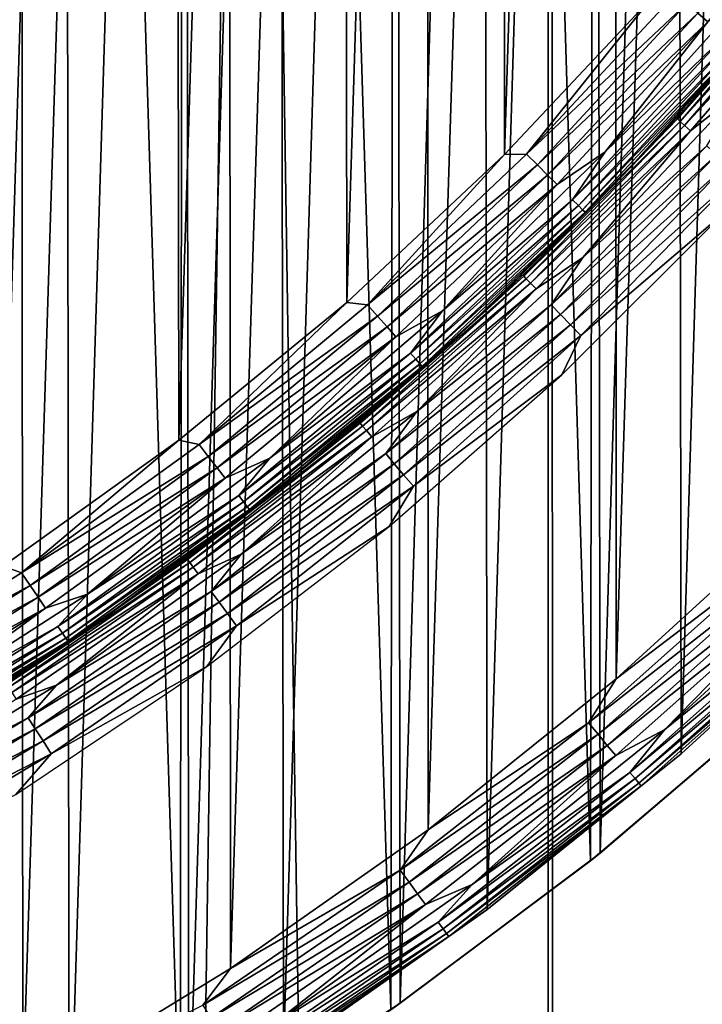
# Model space of a CAD drawing. Header units: millimetres. Extents: x -400 to 400, y -400 to 400.
# Tile 39 of 95: x 38 to 52, y -65 to -45. Entities that reach past the tile are written whole.
import ezdxf

# ---------------------------------------------------------------- set-up
doc = ezdxf.new("R2010")
doc.units = ezdxf.units.MM
doc.header["$LTSCALE"] = 52.148148
for name, color, linetype in [('1', 7, 'CONTINUOUS'), ('13', 7, 'CONTINUOUS'), ('2', 7, 'CONTINUOUS'), ('21', 7, 'CONTINUOUS'), ('22', 7, 'CONTINUOUS'), ('28', 7, 'CONTINUOUS'), ('29', 7, 'CONTINUOUS'), ('30', 7, 'CONTINUOUS'), ('33', 7, 'CONTINUOUS'), ('36', 7, 'CONTINUOUS'), ('37', 7, 'CONTINUOUS'), ('38', 7, 'CONTINUOUS'), ('41', 7, 'CONTINUOUS'), ('42', 7, 'CONTINUOUS'), ('44', 7, 'CONTINUOUS'), ('45', 7, 'CONTINUOUS')]:
    doc.layers.add(name, color=color, linetype=linetype)

msp = doc.modelspace()

# ---------------------------------------------------------------- linework, layer by layer
at = {"layer": '1', "color": 253, "linetype": 'Continuous', "true_color": 0x9ca8ab}
for points in [[(48.38, -397.062, -1.172), (36.36, 398.344, -0.661), (36.325, -398.345, -0.66), (48.38, -397.062, -1.172)], [(48.432, 397.058, -1.173), (36.36, 398.344, -0.661), (48.38, -397.062, -1.172), (48.432, 397.058, -1.173)], [(60.4, -395.413, -1.827), (48.432, 397.058, -1.173), (48.38, -397.062, -1.172), (60.4, -395.413, -1.827)], [(60.475, 395.404, -1.83), (48.432, 397.058, -1.173), (60.4, -395.413, -1.827), (60.475, 395.404, -1.83)]]:
    msp.add_3dface(points, dxfattribs=at)
at = {"layer": '13', "color": 253, "linetype": 'Continuous', "true_color": 0x9ca8ab}
for points in [[(49.451, -61.61, 470.543), (53.287, -58.323, 470.543), (53.094, -58.499, 472.043), (49.451, -61.61, 470.543)], [(49.258, -61.764, 472.043), (49.451, -61.61, 470.543), (53.094, -58.499, 472.043), (49.258, -61.764, 472.043)], [(45.226, -64.77, 472.043), (45.413, -64.639, 470.543), (49.258, -61.764, 472.043), (45.226, -64.77, 472.043)], [(45.413, -64.639, 470.543), (49.451, -61.61, 470.543), (49.258, -61.764, 472.043), (45.413, -64.639, 470.543)], [(41.149, -67.431, 470.543), (45.413, -64.639, 470.543), (45.226, -64.77, 472.043), (41.149, -67.431, 470.543)]]:
    msp.add_3dface(points, dxfattribs=at)
at = {"layer": '2', "color": 253, "linetype": 'Continuous', "true_color": 0x9ca8ab}
for points in [[(48.389, 397.051, -2.673), (36.508, -398.33, -2.168), (36.322, 398.343, -2.16), (48.389, 397.051, -2.673)], [(48.562, -397.037, -2.682), (36.508, -398.33, -2.168), (48.389, 397.051, -2.673), (48.562, -397.037, -2.682)], [(60.423, 395.391, -3.329), (48.562, -397.037, -2.682), (48.389, 397.051, -2.673), (60.423, 395.391, -3.329)], [(60.555, -395.378, -3.339), (48.562, -397.037, -2.682), (60.423, 395.391, -3.329), (60.555, -395.378, -3.339)]]:
    msp.add_3dface(points, dxfattribs=at)
at = {"layer": '21', "color": 253, "linetype": 'Continuous', "true_color": 0x9ca8ab}
for points in [[(36.55, -70.035, 472.043), (40.973, -67.538, 472.043), (36.709, 69.951, 472.043), (36.55, -70.035, 472.043)], [(40.973, -67.538, 472.043), (41.149, 67.431, 472.043), (36.709, 69.951, 472.043), (40.973, -67.538, 472.043)], [(40.973, -67.538, 472.043), (45.226, -64.77, 472.043), (41.149, 67.431, 472.043), (40.973, -67.538, 472.043)], [(45.226, -64.77, 472.043), (45.413, 64.639, 472.043), (41.149, 67.431, 472.043), (45.226, -64.77, 472.043)], [(45.226, -64.77, 472.043), (49.258, -61.764, 472.043), (45.413, 64.639, 472.043), (45.226, -64.77, 472.043)], [(49.258, -61.764, 472.043), (49.451, 61.61, 472.043), (45.413, 64.639, 472.043), (49.258, -61.764, 472.043)], [(49.258, -61.764, 472.043), (53.094, -58.499, 472.043), (49.451, 61.61, 472.043), (49.258, -61.764, 472.043)], [(53.094, -58.499, 472.043), (53.287, 58.323, 472.043), (49.451, 61.61, 472.043), (53.094, -58.499, 472.043)]]:
    msp.add_3dface(points, dxfattribs=at)
at = {"layer": '22', "color": 253, "linetype": 'Continuous', "true_color": 0x9ca8ab}
for points in [[(36.55, 70.035, 470.543), (40.973, 67.538, 470.543), (36.709, -69.951, 470.543), (36.55, 70.035, 470.543)], [(40.973, 67.538, 470.543), (41.149, -67.431, 470.543), (36.709, -69.951, 470.543), (40.973, 67.538, 470.543)], [(40.973, 67.538, 470.543), (45.226, 64.77, 470.543), (41.149, -67.431, 470.543), (40.973, 67.538, 470.543)], [(45.226, 64.77, 470.543), (45.413, -64.639, 470.543), (41.149, -67.431, 470.543), (45.226, 64.77, 470.543)], [(45.226, 64.77, 470.543), (49.258, 61.764, 470.543), (45.413, -64.639, 470.543), (45.226, 64.77, 470.543)], [(49.258, 61.764, 470.543), (49.451, -61.61, 470.543), (45.413, -64.639, 470.543), (49.258, 61.764, 470.543)], [(49.258, 61.764, 470.543), (53.094, 58.499, 470.543), (49.451, -61.61, 470.543), (49.258, 61.764, 470.543)], [(53.094, 58.499, 470.543), (53.287, -58.323, 470.543), (49.451, -61.61, 470.543), (53.094, 58.499, 470.543)]]:
    msp.add_3dface(points, dxfattribs=at)
at = {"layer": '28', "color": 253, "linetype": 'Continuous', "true_color": 0x9ca8ab}
for points in [[(49.915, -47.929, 507.043), (52.783, -44.751, 498.043), (53, -44.493, 507.043), (49.915, -47.929, 507.043)], [(51.261, -46.487, 498.043), (52.783, -44.751, 498.043), (49.915, -47.929, 507.043), (51.261, -46.487, 498.043)], [(49.681, -48.171, 498.043), (51.261, -46.487, 498.043), (49.915, -47.929, 507.043), (49.681, -48.171, 498.043)], [(46.607, -51.151, 507.043), (49.681, -48.171, 498.043), (49.915, -47.929, 507.043), (46.607, -51.151, 507.043)], [(48.046, -49.801, 498.043), (49.681, -48.171, 498.043), (46.607, -51.151, 507.043), (48.046, -49.801, 498.043)], [(46.358, -51.377, 498.043), (48.046, -49.801, 498.043), (46.607, -51.151, 507.043), (46.358, -51.377, 498.043)], [(43.092, -54.145, 507.043), (46.358, -51.377, 498.043), (46.607, -51.151, 507.043), (43.092, -54.145, 507.043)], [(44.618, -52.895, 498.043), (46.358, -51.377, 498.043), (43.092, -54.145, 507.043), (44.618, -52.895, 498.043)], [(42.829, -54.354, 498.043), (44.618, -52.895, 498.043), (43.092, -54.145, 507.043), (42.829, -54.354, 498.043)], [(39.385, -56.899, 507.043), (42.829, -54.354, 498.043), (43.092, -54.145, 507.043), (39.385, -56.899, 507.043)], [(40.992, -55.752, 498.043), (42.829, -54.354, 498.043), (39.385, -56.899, 507.043), (40.992, -55.752, 498.043)], [(39.109, -57.089, 498.043), (40.992, -55.752, 498.043), (39.385, -56.899, 507.043), (39.109, -57.089, 498.043)], [(35.503, -59.399, 507.043), (39.109, -57.089, 498.043), (39.385, -56.899, 507.043), (35.503, -59.399, 507.043)], [(37.183, -58.362, 498.043), (39.109, -57.089, 498.043), (35.503, -59.399, 507.043), (37.183, -58.362, 498.043)]]:
    msp.add_3dface(points, dxfattribs=at)
at = {"layer": '29', "color": 253, "linetype": 'Continuous', "true_color": 0x9ca8ab}
for points in [[(49.55, -47.462, 508.457), (51.957, -45.125, 508.219), (52.61, -44.047, 508.457), (49.55, -47.462, 508.457)], [(49.915, -47.929, 507.043), (53, -44.493, 507.043), (52.228, -45.36, 507.356), (49.915, -47.929, 507.043)], [(48.895, -48.427, 508.219), (52.081, -45.233, 507.951), (51.957, -45.125, 508.219), (48.895, -48.427, 508.219)], [(48.895, -48.427, 508.219), (51.957, -45.125, 508.219), (49.55, -47.462, 508.457), (48.895, -48.427, 508.219)], [(49.011, -48.542, 507.951), (52.081, -45.233, 507.951), (48.895, -48.427, 508.219), (49.011, -48.542, 507.951)], [(49.011, -48.542, 507.951), (52.172, -45.312, 507.661), (52.081, -45.233, 507.951), (49.011, -48.542, 507.951)], [(49.097, -48.627, 507.661), (52.172, -45.312, 507.661), (49.011, -48.542, 507.951), (49.097, -48.627, 507.661)], [(49.097, -48.627, 507.661), (52.228, -45.36, 507.356), (52.172, -45.312, 507.661), (49.097, -48.627, 507.661)], [(49.149, -48.679, 507.356), (52.228, -45.36, 507.356), (49.097, -48.627, 507.661), (49.149, -48.679, 507.356)], [(49.149, -48.679, 507.356), (49.915, -47.929, 507.043), (52.228, -45.36, 507.356), (49.149, -48.679, 507.356)], [(46.27, -50.666, 508.457), (48.895, -48.427, 508.219), (49.55, -47.462, 508.457), (46.27, -50.666, 508.457)], [(46.607, -51.151, 507.043), (49.915, -47.929, 507.043), (49.149, -48.679, 507.356), (46.607, -51.151, 507.043)], [(45.623, -51.521, 508.219), (49.011, -48.542, 507.951), (48.895, -48.427, 508.219), (45.623, -51.521, 508.219)], [(45.623, -51.521, 508.219), (48.895, -48.427, 508.219), (46.27, -50.666, 508.457), (45.623, -51.521, 508.219)], [(45.732, -51.644, 507.951), (49.011, -48.542, 507.951), (45.623, -51.521, 508.219), (45.732, -51.644, 507.951)], [(45.732, -51.644, 507.951), (49.097, -48.627, 507.661), (49.011, -48.542, 507.951), (45.732, -51.644, 507.951)], [(45.811, -51.734, 507.661), (49.097, -48.627, 507.661), (45.732, -51.644, 507.951), (45.811, -51.734, 507.661)], [(45.811, -51.734, 507.661), (49.149, -48.679, 507.356), (49.097, -48.627, 507.661), (45.811, -51.734, 507.661)], [(45.86, -51.789, 507.356), (49.149, -48.679, 507.356), (45.811, -51.734, 507.661), (45.86, -51.789, 507.356)], [(45.86, -51.789, 507.356), (46.607, -51.151, 507.043), (49.149, -48.679, 507.356), (45.86, -51.789, 507.356)], [(42.782, -53.643, 508.457), (45.623, -51.521, 508.219), (46.27, -50.666, 508.457), (42.782, -53.643, 508.457)], [(43.092, -54.145, 507.043), (46.607, -51.151, 507.043), (45.86, -51.789, 507.356), (43.092, -54.145, 507.043)], [(42.156, -54.394, 508.219), (45.732, -51.644, 507.951), (45.623, -51.521, 508.219), (42.156, -54.394, 508.219)], [(42.156, -54.394, 508.219), (45.623, -51.521, 508.219), (42.782, -53.643, 508.457), (42.156, -54.394, 508.219)], [(42.256, -54.524, 507.951), (45.732, -51.644, 507.951), (42.156, -54.394, 508.219), (42.256, -54.524, 507.951)], [(42.256, -54.524, 507.951), (45.811, -51.734, 507.661), (45.732, -51.644, 507.951), (42.256, -54.524, 507.951)], [(42.33, -54.619, 507.661), (45.811, -51.734, 507.661), (42.256, -54.524, 507.951), (42.33, -54.619, 507.661)], [(42.33, -54.619, 507.661), (45.86, -51.789, 507.356), (45.811, -51.734, 507.661), (42.33, -54.619, 507.661)], [(42.375, -54.677, 507.356), (45.86, -51.789, 507.356), (42.33, -54.619, 507.661), (42.375, -54.677, 507.356)], [(42.375, -54.677, 507.356), (43.092, -54.145, 507.043), (45.86, -51.789, 507.356), (42.375, -54.677, 507.356)], [(39.104, -56.381, 508.457), (42.156, -54.394, 508.219), (42.782, -53.643, 508.457), (39.104, -56.381, 508.457)], [(39.385, -56.899, 507.043), (43.092, -54.145, 507.043), (42.375, -54.677, 507.356), (39.385, -56.899, 507.043)], [(38.508, -57.035, 508.219), (42.256, -54.524, 507.951), (42.156, -54.394, 508.219), (38.508, -57.035, 508.219)], [(38.508, -57.035, 508.219), (42.156, -54.394, 508.219), (39.104, -56.381, 508.457), (38.508, -57.035, 508.219)], [(38.6, -57.171, 507.951), (42.256, -54.524, 507.951), (38.508, -57.035, 508.219), (38.6, -57.171, 507.951)], [(38.6, -57.171, 507.951), (42.33, -54.619, 507.661), (42.256, -54.524, 507.951), (38.6, -57.171, 507.951)], [(38.667, -57.271, 507.661), (42.33, -54.619, 507.661), (38.6, -57.171, 507.951), (38.667, -57.271, 507.661)], [(38.667, -57.271, 507.661), (42.375, -54.677, 507.356), (42.33, -54.619, 507.661), (38.667, -57.271, 507.661)], [(38.708, -57.332, 507.356), (42.375, -54.677, 507.356), (38.667, -57.271, 507.661), (38.708, -57.332, 507.356)], [(38.708, -57.332, 507.356), (39.385, -56.899, 507.043), (42.375, -54.677, 507.356), (38.708, -57.332, 507.356)], [(35.25, -58.867, 508.457), (38.508, -57.035, 508.219), (39.104, -56.381, 508.457), (35.25, -58.867, 508.457)], [(35.503, -59.399, 507.043), (39.385, -56.899, 507.043), (38.708, -57.332, 507.356), (35.503, -59.399, 507.043)], [(34.695, -59.432, 508.219), (38.6, -57.171, 507.951), (38.508, -57.035, 508.219), (34.695, -59.432, 508.219)], [(34.695, -59.432, 508.219), (38.508, -57.035, 508.219), (35.25, -58.867, 508.457), (34.695, -59.432, 508.219)], [(34.778, -59.573, 507.951), (38.6, -57.171, 507.951), (34.695, -59.432, 508.219), (34.778, -59.573, 507.951)], [(34.778, -59.573, 507.951), (38.667, -57.271, 507.661), (38.6, -57.171, 507.951), (34.778, -59.573, 507.951)], [(34.838, -59.677, 507.661), (38.667, -57.271, 507.661), (34.778, -59.573, 507.951), (34.838, -59.677, 507.661)], [(34.838, -59.677, 507.661), (38.708, -57.332, 507.356), (38.667, -57.271, 507.661), (34.838, -59.677, 507.661)], [(34.875, -59.741, 507.356), (38.708, -57.332, 507.356), (34.838, -59.677, 507.661), (34.875, -59.741, 507.356)], [(34.875, -59.741, 507.356), (35.503, -59.399, 507.043), (38.708, -57.332, 507.356), (34.875, -59.741, 507.356)]]:
    msp.add_3dface(points, dxfattribs=at)
at = {"layer": '30', "color": 253, "linetype": 'Continuous', "true_color": 0x9ca8ab}
for points in [[(51.624, -44.835, 508.661), (54.446, -41.363, 508.661), (51.421, -44.66, 508.825), (51.624, -44.835, 508.661)], [(49.55, -47.462, 508.457), (52.61, -44.047, 508.457), (51.624, -44.835, 508.661), (49.55, -47.462, 508.457)], [(50.972, -44.269, 509.018), (50.498, -44.336, 509.043), (47.967, -47.508, 509.018), (50.972, -44.269, 509.018)], [(50.972, -44.269, 509.018), (47.967, -47.508, 509.018), (51.202, -44.469, 508.945), (50.972, -44.269, 509.018)], [(50.498, -44.336, 509.043), (47.52, -47.515, 509.043), (47.967, -47.508, 509.018), (50.498, -44.336, 509.043)], [(47.967, -47.508, 509.018), (48.184, -47.723, 508.945), (51.202, -44.469, 508.945), (47.967, -47.508, 509.018)], [(48.184, -47.723, 508.945), (51.421, -44.66, 508.825), (51.202, -44.469, 508.945), (48.184, -47.723, 508.945)], [(48.39, -47.927, 508.825), (51.421, -44.66, 508.825), (48.184, -47.723, 508.945), (48.39, -47.927, 508.825)], [(48.39, -47.927, 508.825), (51.624, -44.835, 508.661), (51.421, -44.66, 508.825), (48.39, -47.927, 508.825)], [(48.581, -48.116, 508.661), (51.624, -44.835, 508.661), (48.39, -47.927, 508.825), (48.581, -48.116, 508.661)], [(48.581, -48.116, 508.661), (49.55, -47.462, 508.457), (51.624, -44.835, 508.661), (48.581, -48.116, 508.661)], [(46.27, -50.666, 508.457), (49.55, -47.462, 508.457), (48.581, -48.116, 508.661), (46.27, -50.666, 508.457)], [(47.52, -47.515, 509.043), (44.336, -50.496, 509.043), (44.757, -50.544, 509.018), (47.52, -47.515, 509.043)], [(47.967, -47.508, 509.018), (47.52, -47.515, 509.043), (44.757, -50.544, 509.018), (47.967, -47.508, 509.018)], [(47.967, -47.508, 509.018), (44.757, -50.544, 509.018), (48.184, -47.723, 508.945), (47.967, -47.508, 509.018)], [(44.757, -50.544, 509.018), (44.96, -50.772, 508.945), (48.184, -47.723, 508.945), (44.757, -50.544, 509.018)], [(44.96, -50.772, 508.945), (48.39, -47.927, 508.825), (48.184, -47.723, 508.945), (44.96, -50.772, 508.945)], [(45.152, -50.99, 508.825), (48.39, -47.927, 508.825), (44.96, -50.772, 508.945), (45.152, -50.99, 508.825)], [(45.152, -50.99, 508.825), (48.581, -48.116, 508.661), (48.39, -47.927, 508.825), (45.152, -50.99, 508.825)], [(45.33, -51.19, 508.661), (48.581, -48.116, 508.661), (45.152, -50.99, 508.825), (45.33, -51.19, 508.661)], [(45.33, -51.19, 508.661), (46.27, -50.666, 508.457), (48.581, -48.116, 508.661), (45.33, -51.19, 508.661)], [(44.336, -50.496, 509.043), (40.951, -53.276, 509.043), (41.356, -53.363, 509.018), (44.336, -50.496, 509.043)], [(44.757, -50.544, 509.018), (44.336, -50.496, 509.043), (41.356, -53.363, 509.018), (44.757, -50.544, 509.018)], [(44.757, -50.544, 509.018), (41.356, -53.363, 509.018), (44.96, -50.772, 508.945), (44.757, -50.544, 509.018)], [(41.356, -53.363, 509.018), (41.543, -53.604, 508.945), (44.96, -50.772, 508.945), (41.356, -53.363, 509.018)], [(41.543, -53.604, 508.945), (45.152, -50.99, 508.825), (44.96, -50.772, 508.945), (41.543, -53.604, 508.945)], [(42.782, -53.643, 508.457), (46.27, -50.666, 508.457), (45.33, -51.19, 508.661), (42.782, -53.643, 508.457)], [(41.721, -53.833, 508.825), (45.152, -50.99, 508.825), (41.543, -53.604, 508.945), (41.721, -53.833, 508.825)], [(41.721, -53.833, 508.825), (45.33, -51.19, 508.661), (45.152, -50.99, 508.825), (41.721, -53.833, 508.825)], [(41.885, -54.045, 508.661), (45.33, -51.19, 508.661), (41.721, -53.833, 508.825), (41.885, -54.045, 508.661)], [(41.885, -54.045, 508.661), (42.782, -53.643, 508.457), (45.33, -51.19, 508.661), (41.885, -54.045, 508.661)], [(40.951, -53.276, 509.043), (37.407, -55.822, 509.043), (37.777, -55.953, 509.018), (40.951, -53.276, 509.043)], [(41.356, -53.363, 509.018), (40.951, -53.276, 509.043), (37.777, -55.953, 509.018), (41.356, -53.363, 509.018)], [(41.356, -53.363, 509.018), (37.777, -55.953, 509.018), (41.543, -53.604, 508.945), (41.356, -53.363, 509.018)], [(37.777, -55.953, 509.018), (37.948, -56.206, 508.945), (41.543, -53.604, 508.945), (37.777, -55.953, 509.018)], [(37.948, -56.206, 508.945), (41.721, -53.833, 508.825), (41.543, -53.604, 508.945), (37.948, -56.206, 508.945)], [(38.111, -56.447, 508.825), (41.721, -53.833, 508.825), (37.948, -56.206, 508.945), (38.111, -56.447, 508.825)], [(38.111, -56.447, 508.825), (41.885, -54.045, 508.661), (41.721, -53.833, 508.825), (38.111, -56.447, 508.825)], [(39.104, -56.381, 508.457), (42.782, -53.643, 508.457), (41.885, -54.045, 508.661), (39.104, -56.381, 508.457)], [(38.26, -56.669, 508.661), (41.885, -54.045, 508.661), (38.111, -56.447, 508.825), (38.26, -56.669, 508.661)], [(38.26, -56.669, 508.661), (39.104, -56.381, 508.457), (41.885, -54.045, 508.661), (38.26, -56.669, 508.661)], [(37.777, -55.953, 509.018), (37.407, -55.822, 509.043), (34.037, -58.304, 509.018), (37.777, -55.953, 509.018)], [(37.777, -55.953, 509.018), (34.037, -58.304, 509.018), (37.948, -56.206, 508.945), (37.777, -55.953, 509.018)], [(34.037, -58.304, 509.018), (34.191, -58.568, 508.945), (37.948, -56.206, 508.945), (34.037, -58.304, 509.018)], [(34.191, -58.568, 508.945), (38.111, -56.447, 508.825), (37.948, -56.206, 508.945), (34.191, -58.568, 508.945)], [(35.25, -58.867, 508.457), (39.104, -56.381, 508.457), (38.26, -56.669, 508.661), (35.25, -58.867, 508.457)], [(34.337, -58.819, 508.825), (38.111, -56.447, 508.825), (34.191, -58.568, 508.945), (34.337, -58.819, 508.825)], [(34.337, -58.819, 508.825), (38.26, -56.669, 508.661), (38.111, -56.447, 508.825), (34.337, -58.819, 508.825)], [(34.472, -59.05, 508.661), (38.26, -56.669, 508.661), (34.337, -58.819, 508.825), (34.472, -59.05, 508.661)], [(34.472, -59.05, 508.661), (35.25, -58.867, 508.457), (38.26, -56.669, 508.661), (34.472, -59.05, 508.661)]]:
    msp.add_3dface(points, dxfattribs=at)
at = {"layer": '33', "color": 253, "linetype": 'Continuous', "true_color": 0x9ca8ab}
for points in [[(37.407, -55.822, 509.043), (40.784, 53.405, 509.043), (37.2, 55.961, 509.043), (37.407, -55.822, 509.043)], [(37.407, -55.822, 509.043), (40.951, -53.276, 509.043), (40.784, 53.405, 509.043), (37.407, -55.822, 509.043)], [(40.951, -53.276, 509.043), (44.204, 50.611, 509.043), (40.784, 53.405, 509.043), (40.951, -53.276, 509.043)], [(40.951, -53.276, 509.043), (44.336, -50.496, 509.043), (44.204, 50.611, 509.043), (40.951, -53.276, 509.043)], [(44.336, -50.496, 509.043), (47.417, 47.619, 509.043), (44.204, 50.611, 509.043), (44.336, -50.496, 509.043)], [(44.336, -50.496, 509.043), (47.52, -47.515, 509.043), (47.417, 47.619, 509.043), (44.336, -50.496, 509.043)], [(47.52, -47.515, 509.043), (50.417, 44.43, 509.043), (47.417, 47.619, 509.043), (47.52, -47.515, 509.043)], [(47.52, -47.515, 509.043), (50.498, -44.336, 509.043), (50.417, 44.43, 509.043), (47.52, -47.515, 509.043)]]:
    msp.add_3dface(points, dxfattribs=at)
at = {"layer": '36', "color": 253, "linetype": 'Continuous', "true_color": 0x9ca8ab}
for points in [[(53.905, -43.431, 497.73), (51.261, -46.487, 498.043), (51.012, -46.795, 497.73), (53.905, -43.431, 497.73)], [(53.905, -43.431, 497.73), (51.012, -46.795, 497.73), (53.963, -43.477, 497.425), (53.905, -43.431, 497.73)], [(53.963, -43.477, 497.425), (51.012, -46.795, 497.73), (51.066, -46.845, 497.425), (53.963, -43.477, 497.425)], [(53.963, -43.477, 497.425), (51.066, -46.845, 497.425), (54.056, -43.552, 497.134), (53.963, -43.477, 497.425)], [(52.783, -44.751, 498.043), (51.261, -46.487, 498.043), (53.905, -43.431, 497.73), (52.783, -44.751, 498.043)], [(54.056, -43.552, 497.134), (51.066, -46.845, 497.425), (51.155, -46.926, 497.134), (54.056, -43.552, 497.134)], [(54.056, -43.552, 497.134), (51.155, -46.926, 497.134), (54.184, -43.656, 496.867), (54.056, -43.552, 497.134)], [(54.184, -43.656, 496.867), (51.155, -46.926, 497.134), (51.276, -47.037, 496.867), (54.184, -43.656, 496.867)], [(54.184, -43.656, 496.867), (51.276, -47.037, 496.867), (52.237, -46.275, 496.629), (54.184, -43.656, 496.867)], [(52.237, -46.275, 496.629), (51.276, -47.037, 496.867), (49.099, -49.592, 496.629), (52.237, -46.275, 496.629)], [(51.261, -46.487, 498.043), (49.681, -48.171, 498.043), (51.012, -46.795, 497.73), (51.261, -46.487, 498.043)], [(51.012, -46.795, 497.73), (48.046, -49.801, 498.043), (47.909, -49.968, 497.73), (51.012, -46.795, 497.73)], [(51.012, -46.795, 497.73), (47.909, -49.968, 497.73), (51.066, -46.845, 497.425), (51.012, -46.795, 497.73)], [(51.066, -46.845, 497.425), (47.909, -49.968, 497.73), (47.96, -50.021, 497.425), (51.066, -46.845, 497.425)], [(51.066, -46.845, 497.425), (47.96, -50.021, 497.425), (51.155, -46.926, 497.134), (51.066, -46.845, 497.425)], [(49.681, -48.171, 498.043), (48.046, -49.801, 498.043), (51.012, -46.795, 497.73), (49.681, -48.171, 498.043)], [(51.155, -46.926, 497.134), (47.96, -50.021, 497.425), (48.043, -50.107, 497.134), (51.155, -46.926, 497.134)], [(51.155, -46.926, 497.134), (48.043, -50.107, 497.134), (51.276, -47.037, 496.867), (51.155, -46.926, 497.134)], [(51.276, -47.037, 496.867), (48.043, -50.107, 497.134), (48.157, -50.226, 496.867), (51.276, -47.037, 496.867)], [(51.276, -47.037, 496.867), (48.157, -50.226, 496.867), (49.099, -49.592, 496.629), (51.276, -47.037, 496.867)], [(49.099, -49.592, 496.629), (48.157, -50.226, 496.867), (45.75, -52.697, 496.629), (49.099, -49.592, 496.629)], [(48.046, -49.801, 498.043), (46.358, -51.377, 498.043), (47.909, -49.968, 497.73), (48.046, -49.801, 498.043)], [(47.909, -49.968, 497.73), (44.618, -52.895, 498.043), (44.609, -52.935, 497.73), (47.909, -49.968, 497.73)], [(47.909, -49.968, 497.73), (44.609, -52.935, 497.73), (47.96, -50.021, 497.425), (47.909, -49.968, 497.73)], [(47.96, -50.021, 497.425), (44.609, -52.935, 497.73), (44.656, -52.991, 497.425), (47.96, -50.021, 497.425)], [(46.358, -51.377, 498.043), (44.618, -52.895, 498.043), (47.909, -49.968, 497.73), (46.358, -51.377, 498.043)], [(47.96, -50.021, 497.425), (44.656, -52.991, 497.425), (48.043, -50.107, 497.134), (47.96, -50.021, 497.425)], [(48.043, -50.107, 497.134), (44.656, -52.991, 497.425), (44.734, -53.083, 497.134), (48.043, -50.107, 497.134)], [(48.043, -50.107, 497.134), (44.734, -53.083, 497.134), (48.157, -50.226, 496.867), (48.043, -50.107, 497.134)], [(48.157, -50.226, 496.867), (44.734, -53.083, 497.134), (44.84, -53.208, 496.867), (48.157, -50.226, 496.867)], [(48.157, -50.226, 496.867), (44.84, -53.208, 496.867), (45.75, -52.697, 496.629), (48.157, -50.226, 496.867)], [(45.75, -52.697, 496.629), (44.84, -53.208, 496.867), (42.205, -55.577, 496.629), (45.75, -52.697, 496.629)], [(44.609, -52.935, 497.73), (42.829, -54.354, 498.043), (41.126, -55.684, 497.73), (44.609, -52.935, 497.73)], [(44.609, -52.935, 497.73), (41.126, -55.684, 497.73), (44.656, -52.991, 497.425), (44.609, -52.935, 497.73)], [(44.656, -52.991, 497.425), (41.126, -55.684, 497.73), (41.17, -55.743, 497.425), (44.656, -52.991, 497.425)], [(44.656, -52.991, 497.425), (41.17, -55.743, 497.425), (44.734, -53.083, 497.134), (44.656, -52.991, 497.425)], [(44.618, -52.895, 498.043), (42.829, -54.354, 498.043), (44.609, -52.935, 497.73), (44.618, -52.895, 498.043)], [(44.734, -53.083, 497.134), (41.17, -55.743, 497.425), (41.241, -55.84, 497.134), (44.734, -53.083, 497.134)], [(44.734, -53.083, 497.134), (41.241, -55.84, 497.134), (44.84, -53.208, 496.867), (44.734, -53.083, 497.134)], [(44.84, -53.208, 496.867), (41.241, -55.84, 497.134), (41.339, -55.972, 496.867), (44.84, -53.208, 496.867)], [(44.84, -53.208, 496.867), (41.339, -55.972, 496.867), (42.205, -55.577, 496.629), (44.84, -53.208, 496.867)], [(42.829, -54.354, 498.043), (40.992, -55.752, 498.043), (41.126, -55.684, 497.73), (42.829, -54.354, 498.043)], [(42.205, -55.577, 496.629), (41.339, -55.972, 496.867), (38.48, -58.218, 496.629), (42.205, -55.577, 496.629)], [(41.126, -55.684, 497.73), (39.109, -57.089, 498.043), (37.474, -58.204, 497.73), (41.126, -55.684, 497.73)], [(41.126, -55.684, 497.73), (37.474, -58.204, 497.73), (41.17, -55.743, 497.425), (41.126, -55.684, 497.73)], [(41.17, -55.743, 497.425), (37.474, -58.204, 497.73), (37.514, -58.266, 497.425), (41.17, -55.743, 497.425)], [(41.17, -55.743, 497.425), (37.514, -58.266, 497.425), (41.241, -55.84, 497.134), (41.17, -55.743, 497.425)], [(40.992, -55.752, 498.043), (39.109, -57.089, 498.043), (41.126, -55.684, 497.73), (40.992, -55.752, 498.043)], [(41.241, -55.84, 497.134), (37.514, -58.266, 497.425), (37.579, -58.367, 497.134), (41.241, -55.84, 497.134)], [(41.241, -55.84, 497.134), (37.579, -58.367, 497.134), (41.339, -55.972, 496.867), (41.241, -55.84, 497.134)], [(41.339, -55.972, 496.867), (37.579, -58.367, 497.134), (37.668, -58.505, 496.867), (41.339, -55.972, 496.867)], [(41.339, -55.972, 496.867), (37.668, -58.505, 496.867), (38.48, -58.218, 496.629), (41.339, -55.972, 496.867)], [(39.109, -57.089, 498.043), (37.183, -58.362, 498.043), (37.474, -58.204, 497.73), (39.109, -57.089, 498.043)], [(38.48, -58.218, 496.629), (37.668, -58.505, 496.867), (34.59, -60.61, 496.629), (38.48, -58.218, 496.629)]]:
    msp.add_3dface(points, dxfattribs=at)
at = {"layer": '37', "color": 253, "linetype": 'Continuous', "true_color": 0x9ca8ab}
for points in [[(52.237, -46.275, 496.629), (49.099, -49.592, 496.629), (51.601, -47.336, 496.425), (52.237, -46.275, 496.629)], [(51.601, -47.336, 496.425), (49.099, -49.592, 496.629), (48.463, -50.545, 496.425), (51.601, -47.336, 496.425)], [(51.601, -47.336, 496.425), (48.463, -50.545, 496.425), (51.799, -47.517, 496.261), (51.601, -47.336, 496.425)], [(51.799, -47.517, 496.261), (48.463, -50.545, 496.425), (48.648, -50.738, 496.261), (51.799, -47.517, 496.261)], [(51.799, -47.517, 496.261), (48.648, -50.738, 496.261), (52.013, -47.713, 496.141), (51.799, -47.517, 496.261)], [(52.013, -47.713, 496.141), (48.648, -50.738, 496.261), (48.849, -50.948, 496.141), (52.013, -47.713, 496.141)], [(52.238, -47.92, 496.067), (52.013, -47.713, 496.141), (48.849, -50.948, 496.141), (52.238, -47.92, 496.067)], [(49.06, -51.168, 496.067), (52.238, -47.92, 496.067), (48.849, -50.948, 496.141), (49.06, -51.168, 496.067)], [(52.238, -47.92, 496.067), (49.06, -51.168, 496.067), (51.959, -48.68, 496.043), (52.238, -47.92, 496.067)], [(51.959, -48.68, 496.043), (49.06, -51.168, 496.067), (48.68, -51.959, 496.043), (51.959, -48.68, 496.043)], [(49.099, -49.592, 496.629), (45.75, -52.697, 496.629), (48.463, -50.545, 496.425), (49.099, -49.592, 496.629)], [(48.463, -50.545, 496.425), (45.75, -52.697, 496.629), (45.125, -53.546, 496.425), (48.463, -50.545, 496.425)], [(48.463, -50.545, 496.425), (45.125, -53.546, 496.425), (48.648, -50.738, 496.261), (48.463, -50.545, 496.425)], [(48.648, -50.738, 496.261), (45.125, -53.546, 496.425), (45.297, -53.751, 496.261), (48.648, -50.738, 496.261)], [(48.648, -50.738, 496.261), (45.297, -53.751, 496.261), (48.849, -50.948, 496.141), (48.648, -50.738, 496.261)], [(48.849, -50.948, 496.141), (45.297, -53.751, 496.261), (45.484, -53.973, 496.141), (48.849, -50.948, 496.141)], [(49.06, -51.168, 496.067), (48.849, -50.948, 496.141), (45.484, -53.973, 496.141), (49.06, -51.168, 496.067)], [(45.681, -54.207, 496.067), (49.06, -51.168, 496.067), (45.484, -53.973, 496.141), (45.681, -54.207, 496.067)], [(49.06, -51.168, 496.067), (45.681, -54.207, 496.067), (48.68, -51.959, 496.043), (49.06, -51.168, 496.067)], [(48.68, -51.959, 496.043), (45.681, -54.207, 496.067), (45.194, -55.017, 496.043), (48.68, -51.959, 496.043)], [(45.75, -52.697, 496.629), (42.205, -55.577, 496.629), (45.125, -53.546, 496.425), (45.75, -52.697, 496.629)], [(45.125, -53.546, 496.425), (42.205, -55.577, 496.629), (41.601, -56.327, 496.425), (45.125, -53.546, 496.425)], [(45.125, -53.546, 496.425), (41.601, -56.327, 496.425), (45.297, -53.751, 496.261), (45.125, -53.546, 496.425)], [(45.297, -53.751, 496.261), (41.601, -56.327, 496.425), (41.76, -56.543, 496.261), (45.297, -53.751, 496.261)], [(45.297, -53.751, 496.261), (41.76, -56.543, 496.261), (45.484, -53.973, 496.141), (45.297, -53.751, 496.261)], [(45.484, -53.973, 496.141), (41.76, -56.543, 496.261), (41.933, -56.776, 496.141), (45.484, -53.973, 496.141)], [(45.681, -54.207, 496.067), (45.484, -53.973, 496.141), (41.933, -56.776, 496.141), (45.681, -54.207, 496.067)], [(42.114, -57.022, 496.067), (45.681, -54.207, 496.067), (41.933, -56.776, 496.141), (42.114, -57.022, 496.067)], [(45.681, -54.207, 496.067), (42.114, -57.022, 496.067), (45.194, -55.017, 496.043), (45.681, -54.207, 496.067)], [(45.194, -55.017, 496.043), (42.114, -57.022, 496.067), (41.516, -57.843, 496.043), (45.194, -55.017, 496.043)], [(42.205, -55.577, 496.629), (38.48, -58.218, 496.629), (41.601, -56.327, 496.425), (42.205, -55.577, 496.629)], [(41.601, -56.327, 496.425), (38.48, -58.218, 496.629), (37.907, -58.877, 496.425), (41.601, -56.327, 496.425)], [(41.601, -56.327, 496.425), (37.907, -58.877, 496.425), (41.76, -56.543, 496.261), (41.601, -56.327, 496.425)], [(41.76, -56.543, 496.261), (37.907, -58.877, 496.425), (38.052, -59.102, 496.261), (41.76, -56.543, 496.261)], [(41.76, -56.543, 496.261), (38.052, -59.102, 496.261), (41.933, -56.776, 496.141), (41.76, -56.543, 496.261)], [(41.933, -56.776, 496.141), (38.052, -59.102, 496.261), (38.209, -59.346, 496.141), (41.933, -56.776, 496.141)], [(42.114, -57.022, 496.067), (41.933, -56.776, 496.141), (38.209, -59.346, 496.141), (42.114, -57.022, 496.067)], [(38.374, -59.603, 496.067), (42.114, -57.022, 496.067), (38.209, -59.346, 496.141), (38.374, -59.603, 496.067)], [(42.114, -57.022, 496.067), (38.374, -59.603, 496.067), (41.516, -57.843, 496.043), (42.114, -57.022, 496.067)], [(41.516, -57.843, 496.043), (38.374, -59.603, 496.067), (37.66, -60.425, 496.043), (41.516, -57.843, 496.043)], [(38.48, -58.218, 496.629), (34.59, -60.61, 496.629), (37.907, -58.877, 496.425), (38.48, -58.218, 496.629)], [(37.907, -58.877, 496.425), (34.59, -60.61, 496.629), (34.057, -61.185, 496.425), (37.907, -58.877, 496.425)], [(37.907, -58.877, 496.425), (34.057, -61.185, 496.425), (38.052, -59.102, 496.261), (37.907, -58.877, 496.425)], [(38.052, -59.102, 496.261), (34.057, -61.185, 496.425), (34.187, -61.419, 496.261), (38.052, -59.102, 496.261)], [(38.052, -59.102, 496.261), (34.187, -61.419, 496.261), (38.209, -59.346, 496.141), (38.052, -59.102, 496.261)], [(38.209, -59.346, 496.141), (34.187, -61.419, 496.261), (34.328, -61.672, 496.141), (38.209, -59.346, 496.141)], [(38.374, -59.603, 496.067), (38.209, -59.346, 496.141), (34.328, -61.672, 496.141), (38.374, -59.603, 496.067)], [(34.477, -61.939, 496.067), (38.374, -59.603, 496.067), (34.328, -61.672, 496.141), (34.477, -61.939, 496.067)], [(38.374, -59.603, 496.067), (34.477, -61.939, 496.067), (37.66, -60.425, 496.043), (38.374, -59.603, 496.067)]]:
    msp.add_3dface(points, dxfattribs=at)
at = {"layer": '38', "linetype": 'Continuous'}
for points in [[(37.802, -66.502, 496.043), (37.698, 66.561, 496.043), (33.46, -68.794, 496.043), (37.802, -66.502, 496.043)], [(41.911, 63.993, 496.043), (37.698, 66.561, 496.043), (37.802, -66.502, 496.043), (41.911, 63.993, 496.043)], [(41.993, -63.94, 496.043), (41.911, 63.993, 496.043), (37.802, -66.502, 496.043), (41.993, -63.94, 496.043)], [(45.916, 61.189, 496.043), (41.911, 63.993, 496.043), (41.993, -63.94, 496.043), (45.916, 61.189, 496.043)], [(45.98, -61.14, 496.043), (45.916, 61.189, 496.043), (41.993, -63.94, 496.043), (45.98, -61.14, 496.043)], [(49.725, 58.136, 496.043), (45.916, 61.189, 496.043), (45.98, -61.14, 496.043), (49.725, 58.136, 496.043)], [(49.776, -58.092, 496.043), (49.725, 58.136, 496.043), (45.98, -61.14, 496.043), (49.776, -58.092, 496.043)], [(53.336, 54.841, 496.043), (49.725, 58.136, 496.043), (49.776, -58.092, 496.043), (53.336, 54.841, 496.043)], [(53.378, -54.801, 496.043), (53.336, 54.841, 496.043), (49.776, -58.092, 496.043), (53.378, -54.801, 496.043)]]:
    msp.add_3dface(points, dxfattribs=at)
at = {"layer": '41', "linetype": 'Continuous'}
for points in [[(50.757, -59.113, 495.457), (53.716, -56.718, 495.219), (54.44, -55.739, 495.457), (50.757, -59.113, 495.457)], [(51.082, -59.606, 494.043), (54.791, -56.215, 494.043), (53.962, -56.978, 494.356), (51.082, -59.606, 494.043)], [(50.049, -59.979, 495.219), (53.829, -56.837, 494.951), (53.716, -56.718, 495.219), (50.049, -59.979, 495.219)], [(50.049, -59.979, 495.219), (53.716, -56.718, 495.219), (50.757, -59.113, 495.457), (50.049, -59.979, 495.219)], [(50.154, -60.105, 494.951), (53.829, -56.837, 494.951), (50.049, -59.979, 495.219), (50.154, -60.105, 494.951)], [(50.154, -60.105, 494.951), (53.912, -56.925, 494.661), (53.829, -56.837, 494.951), (50.154, -60.105, 494.951)], [(50.231, -60.197, 494.661), (53.912, -56.925, 494.661), (50.154, -60.105, 494.951), (50.231, -60.197, 494.661)], [(50.231, -60.197, 494.661), (53.962, -56.978, 494.356), (53.912, -56.925, 494.661), (50.231, -60.197, 494.661)], [(50.278, -60.254, 494.356), (53.962, -56.978, 494.356), (50.231, -60.197, 494.661), (50.278, -60.254, 494.356)], [(50.278, -60.254, 494.356), (51.082, -59.606, 494.043), (53.962, -56.978, 494.356), (50.278, -60.254, 494.356)], [(46.866, -62.243, 495.457), (50.049, -59.979, 495.219), (50.757, -59.113, 495.457), (46.866, -62.243, 495.457)], [(47.164, -62.752, 494.043), (51.082, -59.606, 494.043), (50.278, -60.254, 494.356), (47.164, -62.752, 494.043)], [(46.184, -63.003, 495.219), (50.154, -60.105, 494.951), (50.049, -59.979, 495.219), (46.184, -63.003, 495.219)], [(46.184, -63.003, 495.219), (50.049, -59.979, 495.219), (46.866, -62.243, 495.457), (46.184, -63.003, 495.219)], [(46.281, -63.136, 494.951), (50.154, -60.105, 494.951), (46.184, -63.003, 495.219), (46.281, -63.136, 494.951)], [(46.281, -63.136, 494.951), (50.231, -60.197, 494.661), (50.154, -60.105, 494.951), (46.281, -63.136, 494.951)], [(46.352, -63.233, 494.661), (50.231, -60.197, 494.661), (46.281, -63.136, 494.951), (46.352, -63.233, 494.661)], [(46.352, -63.233, 494.661), (50.278, -60.254, 494.356), (50.231, -60.197, 494.661), (46.352, -63.233, 494.661)], [(46.395, -63.292, 494.356), (50.278, -60.254, 494.356), (46.352, -63.233, 494.661), (46.395, -63.292, 494.356)], [(46.395, -63.292, 494.356), (47.164, -62.752, 494.043), (50.278, -60.254, 494.356), (46.395, -63.292, 494.356)], [(42.781, -65.118, 495.457), (46.184, -63.003, 495.219), (46.866, -62.243, 495.457), (42.781, -65.118, 495.457)], [(43.052, -65.641, 494.043), (47.164, -62.752, 494.043), (46.395, -63.292, 494.356), (43.052, -65.641, 494.043)], [(42.137, -65.779, 495.219), (46.281, -63.136, 494.951), (46.184, -63.003, 495.219), (42.137, -65.779, 495.219)], [(42.137, -65.779, 495.219), (46.184, -63.003, 495.219), (42.781, -65.118, 495.457), (42.137, -65.779, 495.219)], [(42.225, -65.917, 494.951), (46.281, -63.136, 494.951), (42.137, -65.779, 495.219), (42.225, -65.917, 494.951)], [(42.225, -65.917, 494.951), (46.352, -63.233, 494.661), (46.281, -63.136, 494.951), (42.225, -65.917, 494.951)], [(42.29, -66.018, 494.661), (46.352, -63.233, 494.661), (42.225, -65.917, 494.951), (42.29, -66.018, 494.661)], [(42.29, -66.018, 494.661), (46.395, -63.292, 494.356), (46.352, -63.233, 494.661), (42.29, -66.018, 494.661)], [(42.33, -66.08, 494.356), (46.395, -63.292, 494.356), (42.29, -66.018, 494.661), (42.33, -66.08, 494.356)], [(42.33, -66.08, 494.356), (43.052, -65.641, 494.043), (46.395, -63.292, 494.356), (42.33, -66.08, 494.356)]]:
    msp.add_3dface(points, dxfattribs=at)
at = {"layer": '42', "linetype": 'Continuous'}
for points in [[(53.378, -54.801, 496.043), (49.776, -58.092, 496.043), (52.818, -55.77, 496.018), (53.378, -54.801, 496.043)], [(52.818, -55.77, 496.018), (49.776, -58.092, 496.043), (49.212, -58.977, 496.018), (52.818, -55.77, 496.018)], [(52.818, -55.77, 496.018), (49.212, -58.977, 496.018), (53.028, -55.992, 495.945), (52.818, -55.77, 496.018)], [(50.757, -59.113, 495.457), (54.44, -55.739, 495.457), (53.412, -56.397, 495.661), (50.757, -59.113, 495.457)], [(49.212, -58.977, 496.018), (49.408, -59.211, 495.945), (53.028, -55.992, 495.945), (49.212, -58.977, 496.018)], [(49.408, -59.211, 495.945), (53.228, -56.203, 495.825), (53.028, -55.992, 495.945), (49.408, -59.211, 495.945)], [(49.594, -59.434, 495.825), (53.228, -56.203, 495.825), (49.408, -59.211, 495.945), (49.594, -59.434, 495.825)], [(49.594, -59.434, 495.825), (53.412, -56.397, 495.661), (53.228, -56.203, 495.825), (49.594, -59.434, 495.825)], [(49.766, -59.64, 495.661), (53.412, -56.397, 495.661), (49.594, -59.434, 495.825), (49.766, -59.64, 495.661)], [(49.766, -59.64, 495.661), (50.757, -59.113, 495.457), (53.412, -56.397, 495.661), (49.766, -59.64, 495.661)], [(49.776, -58.092, 496.043), (45.98, -61.14, 496.043), (49.212, -58.977, 496.018), (49.776, -58.092, 496.043)], [(49.212, -58.977, 496.018), (45.98, -61.14, 496.043), (45.412, -61.95, 496.018), (49.212, -58.977, 496.018)], [(49.212, -58.977, 496.018), (45.412, -61.95, 496.018), (49.408, -59.211, 495.945), (49.212, -58.977, 496.018)], [(46.866, -62.243, 495.457), (50.757, -59.113, 495.457), (49.766, -59.64, 495.661), (46.866, -62.243, 495.457)], [(45.412, -61.95, 496.018), (45.593, -62.197, 495.945), (49.408, -59.211, 495.945), (45.412, -61.95, 496.018)], [(45.593, -62.197, 495.945), (49.594, -59.434, 495.825), (49.408, -59.211, 495.945), (45.593, -62.197, 495.945)], [(45.764, -62.431, 495.825), (49.594, -59.434, 495.825), (45.593, -62.197, 495.945), (45.764, -62.431, 495.825)], [(45.764, -62.431, 495.825), (49.766, -59.64, 495.661), (49.594, -59.434, 495.825), (45.764, -62.431, 495.825)], [(45.923, -62.647, 495.661), (49.766, -59.64, 495.661), (45.764, -62.431, 495.825), (45.923, -62.647, 495.661)], [(45.923, -62.647, 495.661), (46.866, -62.243, 495.457), (49.766, -59.64, 495.661), (45.923, -62.647, 495.661)], [(45.98, -61.14, 496.043), (41.993, -63.94, 496.043), (45.412, -61.95, 496.018), (45.98, -61.14, 496.043)], [(45.412, -61.95, 496.018), (41.993, -63.94, 496.043), (41.432, -64.679, 496.018), (45.412, -61.95, 496.018)], [(45.412, -61.95, 496.018), (41.432, -64.679, 496.018), (45.593, -62.197, 495.945), (45.412, -61.95, 496.018)], [(41.432, -64.679, 496.018), (41.597, -64.937, 495.945), (45.593, -62.197, 495.945), (41.432, -64.679, 496.018)], [(41.597, -64.937, 495.945), (45.764, -62.431, 495.825), (45.593, -62.197, 495.945), (41.597, -64.937, 495.945)], [(42.781, -65.118, 495.457), (46.866, -62.243, 495.457), (45.923, -62.647, 495.661), (42.781, -65.118, 495.457)], [(41.754, -65.181, 495.825), (45.764, -62.431, 495.825), (41.597, -64.937, 495.945), (41.754, -65.181, 495.825)], [(41.754, -65.181, 495.825), (45.923, -62.647, 495.661), (45.764, -62.431, 495.825), (41.754, -65.181, 495.825)], [(41.898, -65.407, 495.661), (45.923, -62.647, 495.661), (41.754, -65.181, 495.825), (41.898, -65.407, 495.661)], [(41.898, -65.407, 495.661), (42.781, -65.118, 495.457), (45.923, -62.647, 495.661), (41.898, -65.407, 495.661)], [(41.993, -63.94, 496.043), (37.802, -66.502, 496.043), (41.432, -64.679, 496.018), (41.993, -63.94, 496.043)]]:
    msp.add_3dface(points, dxfattribs=at)
at = {"layer": '44', "linetype": 'Continuous'}
for points in [[(54.791, -56.215, 494.043), (51.082, -59.606, 494.043), (54.791, -56.216, 472.043), (54.791, -56.215, 494.043)], [(54.791, -56.216, 472.043), (51.082, -59.606, 494.043), (51.084, -59.605, 472.043), (54.791, -56.216, 472.043)], [(51.082, -59.606, 494.043), (47.164, -62.752, 494.043), (47.173, -62.746, 472.043), (51.082, -59.606, 494.043)], [(51.084, -59.605, 472.043), (51.082, -59.606, 494.043), (47.173, -62.746, 472.043), (51.084, -59.605, 472.043)], [(47.164, -62.752, 494.043), (43.052, -65.641, 494.043), (43.061, -65.63, 472.043), (47.164, -62.752, 494.043)], [(47.173, -62.746, 472.043), (47.164, -62.752, 494.043), (43.061, -65.63, 472.043), (47.173, -62.746, 472.043)]]:
    msp.add_3dface(points, dxfattribs=at)
at = {"layer": '45', "linetype": 'Continuous'}
for points in [[(34.085, 70.713, 472.043), (38.556, 68.374, 472.043), (34.249, -70.634, 472.043), (34.085, 70.713, 472.043)], [(38.556, 68.374, 472.043), (38.734, -68.272, 472.043), (34.249, -70.634, 472.043), (38.556, 68.374, 472.043)], [(38.556, 68.374, 472.043), (42.872, 65.755, 472.043), (38.734, -68.272, 472.043), (38.556, 68.374, 472.043)], [(42.872, 65.755, 472.043), (43.061, -65.63, 472.043), (38.734, -68.272, 472.043), (42.872, 65.755, 472.043)], [(42.872, 65.755, 472.043), (46.979, 62.891, 472.043), (43.061, -65.63, 472.043), (42.872, 65.755, 472.043)], [(46.979, 62.891, 472.043), (47.173, -62.746, 472.043), (43.061, -65.63, 472.043), (46.979, 62.891, 472.043)], [(46.979, 62.891, 472.043), (50.89, 59.771, 472.043), (47.173, -62.746, 472.043), (46.979, 62.891, 472.043)], [(50.89, 59.771, 472.043), (51.084, -59.605, 472.043), (47.173, -62.746, 472.043), (50.89, 59.771, 472.043)], [(50.89, 59.771, 472.043), (54.602, 56.4, 472.043), (51.084, -59.605, 472.043), (50.89, 59.771, 472.043)], [(54.602, 56.4, 472.043), (54.791, -56.216, 472.043), (51.084, -59.605, 472.043), (54.602, 56.4, 472.043)]]:
    msp.add_3dface(points, dxfattribs=at)

doc.saveas('drawing.dxf')
